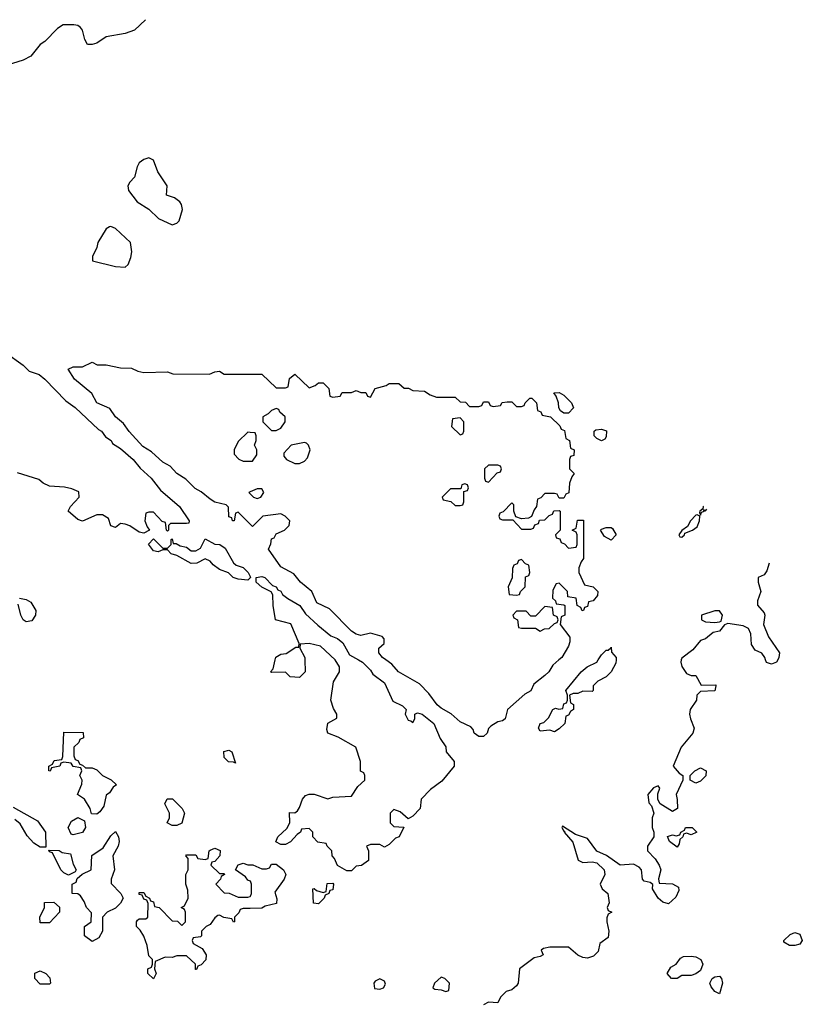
# Model space of a CAD drawing. Header units: inches. Extents: x 2601469 to 2753575, y 449403 to 582909.
# Tile 220 of 256: x 2629023 to 2632341, y 548540 to 552714. Entities that reach past the tile are written whole.
import ezdxf

# ---------------------------------------------------------------- set-up
doc = ezdxf.new("R2010")
doc.units = ezdxf.units.IN
doc.header["$MEASUREMENT"] = 0
for name, color, linetype in [('C6524', 7, 'Continuous'), ('C6525', 7, 'Continuous'), ('C6534', 7, 'Continuous'), ('C6535', 7, 'Continuous')]:
    doc.layers.add(name, color=color, linetype=linetype)

msp = doc.modelspace()

# ---------------------------------------------------------------- linework, layer by layer
at = {"layer": 'C6524', "color": 4, "elevation": 32}
for points in [[(2629302, 549542), (2629330, 549542), (2629350, 549534), (2629374, 549510), (2629411.6, 549491.6), (2629434, 549470), (2629419.6, 549460.4), (2629403.6, 549436.4), (2629390, 549426), (2629379.8, 549380.2), (2629363.6, 549356.4), (2629350, 549346), (2629328, 549348), (2629322, 549370), (2629298, 549410), (2629268, 549430), (2629287.3, 549472.7), (2629288, 549490), (2629278, 549510), (2629286, 549530), (2629282, 549542), (2629250, 549548), (2629242, 549562), (2629210, 549566), (2629198, 549562), (2629194, 549550), (2629158, 549542), (2629152, 549528), (2629146, 549530), (2629146, 549550), (2629162, 549558), (2629170, 549574), (2629202, 549578), (2629206, 549590), (2629210, 549694), (2629292.7, 549692.7), (2629294, 549670), (2629278, 549662), (2629274, 549650), (2629252, 549630), (2629252.7, 549592.7), (2629258, 549578), (2629270, 549574), (2629278, 549558), (2629290, 549554)], [(2629938, 549562), (2629930, 549566), (2629908.4, 549568.4), (2629890, 549586), (2629888.9, 549611.1), (2629910, 549618), (2629922, 549610)], [(2629670, 549298), (2629648, 549310), (2629658, 549330), (2629658, 549350), (2629638, 549390), (2629648.4, 549411.6), (2629671.6, 549411.6), (2629712, 549370), (2629722, 549350), (2629710, 549308), (2629690, 549298)], [(2629250, 549258), (2629242, 549262), (2629228, 549290), (2629243.1, 549316.9), (2629270, 549332), (2629298, 549318), (2629302, 549290), (2629290, 549268.7)], [(2629330, 548806), (2629298, 548830), (2629298, 548870), (2629326, 548890), (2629327.3, 548927.3), (2629306, 548950), (2629296.4, 548976.4), (2629280.4, 549000.4), (2629270, 549008), (2629246, 549010), (2629246, 549050), (2629262, 549058), (2629267.3, 549072.7), (2629288, 549092), (2629326, 549110), (2629328.7, 549171.3), (2629377.2, 549202.8), (2629410, 549254), (2629430, 549272), (2629442, 549250), (2629444.7, 549230), (2629441, 549210), (2629418, 549170), (2629424.7, 549110), (2629411.3, 549070), (2629411.6, 549051.6), (2629452, 549010), (2629462, 548990), (2629451.1, 548968.9), (2629430, 548948), (2629394, 548930), (2629374, 548910), (2629374, 548850), (2629358, 548822)], [(2629230, 549088), (2629210, 549098), (2629198, 549110), (2629162, 549182), (2629150, 549186), (2629146, 549194), (2629190, 549192), (2629203.6, 549183.6), (2629238, 549178), (2629250, 549134), (2629262, 549110), (2629258, 549102)], [(2629110, 548886), (2629108, 548910), (2629128, 548950), (2629128.9, 548971.1), (2629167.3, 548972.7), (2629191.6, 548951.6), (2629192, 548930), (2629150, 548886)], [(2629110, 548626), (2629088, 548650), (2629087.3, 548672.7), (2629110, 548682), (2629134, 548670), (2629151.6, 548651.6), (2629154, 548630), (2629150, 548626)]]:
    msp.add_lwpolyline(points, close=True, dxfattribs=at)
for points in [[(2628995.3, 549375.3), (2629098, 549318), (2629132, 549270), (2629134, 549206), (2629130, 549206), (2629110, 549206), (2629083.1, 549223.1), (2629054.6, 549254.6), (2629024.7, 549304.7), (2629003.1, 549323.1)], [(2630000, 548946.8), (2629970, 548946), (2629958, 548942), (2629952.7, 548927.3), (2629934, 548910), (2629934, 548890), (2629930, 548888), (2629922, 548902), (2629888.4, 548908.4), (2629870, 548918), (2629863.6, 548916.4), (2629850, 548906), (2629830, 548878), (2629814, 548870), (2629794, 548850), (2629794, 548830), (2629790, 548826), (2629758, 548822), (2629754, 548810), (2629758, 548798), (2629796.9, 548776.9), (2629814, 548750), (2629811.6, 548728.4), (2629792.7, 548707.3), (2629778, 548702), (2629772.7, 548687.3), (2629768, 548688), (2629768, 548710), (2629730, 548746), (2629690, 548746), (2629670, 548738), (2629639.6, 548740.4), (2629598, 548722), (2629594, 548690), (2629602, 548670), (2629590, 548648.7), (2629566, 548670), (2629566, 548690), (2629582, 548698), (2629586, 548710), (2629586, 548730), (2629570, 548746), (2629564, 548790), (2629549.2, 548829.2), (2629534.6, 548854.6), (2629518, 548870), (2629518, 548890), (2629523.1, 548896.9), (2629530, 548902), (2629558, 548902), (2629566, 548910), (2629567.3, 548967.3), (2629562, 548982), (2629550, 548986), (2629542, 549002), (2629530, 549006), (2629530, 549014), (2629550, 549014), (2629558, 548998), (2629574, 548990), (2629578, 548978), (2629590, 548974), (2629594, 548954), (2629614, 548950), (2629670, 548894), (2629692, 548892), (2629710, 548874), (2629726, 548890), (2629726, 548930), (2629722, 548942), (2629708, 548950), (2629722, 548958), (2629738, 548990), (2629736.4, 549023.6), (2629728, 549050), (2629728, 549090), (2629738, 549110), (2629738, 549158), (2629728, 549170), (2629730, 549174), (2629770, 549174), (2629778, 549158), (2629810, 549154), (2629822, 549158), (2629826, 549190), (2629830, 549194), (2629850, 549202), (2629872.7, 549192.7), (2629872, 549170), (2629850, 549146), (2629838, 549142), (2629834, 549130), (2629870, 549094), (2629890, 549094), (2629892, 549090), (2629878, 549082), (2629874, 549070), (2629854, 549050), (2629890, 549012), (2629911.6, 549011.6), (2629950, 548994), (2629990, 548994), (2630000, 548997.3)], [(2630000, 549062.7), (2629990, 549066), (2629980.4, 549080.4), (2629938, 549110), (2629949.1, 549130.9), (2629970, 549138), (2629990, 549131.3), (2630000, 549131.2)]]:
    msp.add_lwpolyline(points, dxfattribs=at)
at = {"layer": 'C6525', "color": 4, "elevation": 32}
for points in [[(2629556.1, 552714.2), (2629510.4, 552669.6), (2629470, 552656), (2629390, 552641.2), (2629350, 552615.3), (2629330, 552608.7), (2629310, 552608.7), (2629299, 552630), (2629289.4, 552669.4), (2629281.2, 552681.2), (2629269.4, 552689.4), (2629252.7, 552692.7), (2629208, 552692), (2629183, 552677), (2629130, 552622), (2629110, 552608.7), (2629070, 552559), (2629038, 552542), (2628970, 552521.2)], [(2628963.5, 551303.5), (2629038, 551250), (2629064, 551224), (2629106, 551210), (2629130, 551190.8), (2629218.8, 551098.8), (2629258, 551070), (2629357.3, 550977.3), (2629370.4, 550970.4), (2629386.4, 550946.4), (2629411, 550930), (2629416.9, 550916.9), (2629450, 550896), (2629504.7, 550850), (2629533.4, 550813.4), (2629581, 550770), (2629619.8, 550719.8), (2629701, 550650), (2629742, 550590), (2629739.6, 550580.4), (2629730, 550578), (2629662, 550578), (2629654, 550570), (2629654, 550550), (2629650, 550546), (2629646, 550550), (2629642, 550582), (2629627.3, 550587.3), (2629590, 550626), (2629570, 550626), (2629558, 550622), (2629554, 550590), (2629563.6, 550563.6), (2629574, 550550), (2629550, 550538), (2629530, 550542), (2629490, 550569), (2629470, 550575.3), (2629450, 550578), (2629430, 550562), (2629410, 550568), (2629399, 550599), (2629374.6, 550614.6), (2629350, 550615.3), (2629290, 550588.7), (2629270, 550595.3), (2629229, 550630), (2629238, 550650), (2629275.3, 550690), (2629273.2, 550713.2), (2629244.7, 550724.7), (2629212.9, 550732.9), (2629150, 550736), (2629122, 550750), (2629104.7, 550764.7), (2629013.2, 550793.2)], [(2630000, 550576), (2629950, 550626), (2629938, 550622), (2629932, 550590), (2629926, 550590), (2629922, 550602), (2629910, 550606), (2629908, 550648), (2629898, 550658), (2629850, 550669.2), (2629830, 550682), (2629792.9, 550712.9), (2629767.2, 550727.2), (2629726.8, 550766.8), (2629688.7, 550790), (2629661.2, 550821.2), (2629630, 550839), (2629581.5, 550881.5), (2629544.8, 550904.8), (2629487.7, 550967.7), (2629462.9, 551002.9), (2629429, 551030), (2629405.6, 551065.6), (2629349.5, 551089.5), (2629328.7, 551130), (2629255.3, 551190), (2629228, 551232), (2629250, 551242), (2629290, 551242), (2629330, 551262), (2629351.1, 551251.1), (2629390, 551251), (2629450, 551238), (2629496.9, 551236.9), (2629523.6, 551223.6), (2629550, 551218), (2629650, 551222), (2629672.7, 551212.7), (2629828.4, 551211.6), (2629850, 551222), (2629870, 551224.7), (2629890, 551212), (2630000, 551212)], [(2630000, 550964.8), (2629990, 550966), (2629950, 550926), (2629932, 550890), (2629932.7, 550872.7), (2629951.6, 550851.6), (2629970, 550842), (2630000, 550842)], [(2630000, 550712.7), (2629994, 550710), (2630000, 550704)], [(2630000, 550348), (2629990, 550338), (2629950, 550342.7), (2629928, 550350), (2629908.9, 550368.9), (2629870, 550384), (2629842.7, 550402.7), (2629830, 550418), (2629810, 550428), (2629774, 550410), (2629750, 550409.4), (2629690, 550442), (2629666, 550450), (2629650, 550466), (2629630, 550466), (2629610, 550458), (2629590, 550462), (2629568.9, 550491.1), (2629590, 550514), (2629630, 550474), (2629650, 550474), (2629666, 550490), (2629666, 550510), (2629670, 550514), (2629674, 550494), (2629686, 550494), (2629703.6, 550483.6), (2629730, 550478), (2629750, 550462), (2629770, 550462), (2629790, 550474), (2629810, 550514), (2629850, 550491.3), (2629872, 550490), (2629894.4, 550474.4), (2629930, 550412), (2629941, 550401), (2629970, 550391.3), (2629991.3, 550370), (2630000, 550353.7)], [(2629022, 550262), (2629050, 550256), (2629070, 550244.7), (2629090.9, 550209.1), (2629090.7, 550189.3), (2629074.4, 550165.6), (2629050, 550162), (2629038, 550170), (2629028, 550190), (2629016.4, 550236.4)]]:
    msp.add_lwpolyline(points, dxfattribs=at)
at = {"layer": 'C6525', "color": 4, "elevation": 36}
for points in [[(2629570, 552128), (2629550, 552122), (2629530, 552108), (2629521, 552090), (2629510, 552046), (2629490, 552026), (2629482, 552010), (2629484.7, 551990), (2629521.4, 551941.4), (2629571.1, 551911.1), (2629611.1, 551871.1), (2629670, 551844.7), (2629690, 551852), (2629699, 551861), (2629714, 551910), (2629708.7, 551930), (2629702, 551942), (2629679, 551959), (2629646, 551970), (2629648, 552010), (2629609.3, 552069.3), (2629590, 552118)], [(2629410, 551838), (2629403.6, 551836.4), (2629390, 551828), (2629354.8, 551770), (2629350, 551748), (2629331.3, 551710), (2629332, 551692), (2629430, 551667.3), (2629470, 551664.7), (2629483.1, 551676.9), (2629494.6, 551705.4), (2629499, 551730), (2629493.2, 551770), (2629430, 551828.7)]]:
    msp.add_lwpolyline(points, close=True, dxfattribs=at)
at = {"layer": 'C6534', "color": 4}
for points, elevation in [([(2630231.8, 550000), (2630234, 549950), (2630210, 549926), (2630170, 549928), (2630150, 549948), (2630090, 549946), (2630086, 549950), (2630098, 549962), (2630106.4, 550000)], 32), ([(2630459.1, 550000), (2630476, 549990), (2630510, 549956), (2630519.8, 549939.8), (2630570, 549902.8), (2630605.5, 549825.5), (2630645.4, 549805.4), (2630662, 549790), (2630658, 549770), (2630670, 549744.7), (2630682, 549742), (2630690, 549734), (2630698, 549750), (2630698, 549770), (2630710, 549776), (2630730, 549770.6), (2630778.8, 549730), (2630806.4, 549666.4), (2630830, 549632), (2630831, 549610), (2630864.7, 549570), (2630864.7, 549550), (2630813.4, 549486.6), (2630764.7, 549450), (2630724.7, 549410), (2630721, 549370), (2630690, 549338), (2630670, 549326), (2630636.4, 549356.4), (2630610, 549366), (2630594, 549350), (2630594, 549310), (2630610, 549294), (2630651.6, 549291.6), (2630632, 549250), (2630616, 549244), (2630590, 549218), (2630570, 549206), (2630550, 549218), (2630510, 549218), (2630494, 549210), (2630502, 549190), (2630502, 549150), (2630471.6, 549128.4), (2630450, 549126), (2630430, 549106), (2630410, 549106), (2630370, 549128), (2630358, 549158), (2630348, 549170), (2630346, 549190), (2630326, 549210), (2630322, 549222), (2630287.3, 549227.3), (2630266, 549250), (2630266, 549270), (2630250, 549286), (2630218, 549282), (2630214, 549270), (2630199.6, 549260.4), (2630171.1, 549228.9), (2630150, 549218), (2630130, 549218), (2630108.4, 549228.4), (2630118, 549250), (2630155.3, 549284.7), (2630168, 549310), (2630167.3, 549352.7), (2630190, 549352), (2630200.4, 549359.6), (2630210, 549374), (2630222, 549410), (2630234.6, 549425.4), (2630250, 549431), (2630270.9, 549430.9), (2630330, 549411.3), (2630350, 549418), (2630430, 549422), (2630456.4, 549463.6), (2630486, 549490), (2630486, 549510), (2630482, 549522), (2630468.4, 549528.4), (2630468, 549570), (2630448.7, 549630), (2630372.9, 549672.9), (2630330, 549689), (2630324.7, 549704.7), (2630330, 549731.3), (2630367.3, 549752.7), (2630368, 549770), (2630354, 549794), (2630342.7, 549830), (2630353.2, 549906.8), (2630379, 549950), (2630379, 549970), (2630360.4, 550000)], 32), ([(2631309.4, 550000), (2631282.8, 549977.2), (2631266, 549950), (2631250, 549934), (2631202.8, 549897.2), (2631190, 549869), (2631164.7, 549855.3), (2631091.3, 549790), (2631082, 549750), (2631070, 549742), (2631050, 549738), (2631021, 549719), (2631010.9, 549709.1), (2631004.7, 549690), (2630990, 549675.3), (2630970, 549675.3), (2630950, 549689.2), (2630945.6, 549705.6), (2630936, 549716), (2630890, 549737.2), (2630852, 549772), (2630810, 549796), (2630793.2, 549810), (2630758, 549858), (2630718, 549898), (2630629.7, 549949.7), (2630601.5, 549981.5), (2630575.3, 550000)], 32), ([(2631828, 550000), (2631825.5, 549990), (2631830, 549972), (2631850, 549942), (2631870, 549934), (2631890, 549934), (2631912.7, 549892.7), (2631974, 549894), (2631974, 549890), (2631970, 549868.7), (2631910, 549866), (2631894, 549850), (2631892, 549830), (2631866, 549790), (2631862.8, 549770), (2631866.8, 549750), (2631882.8, 549710), (2631877.3, 549690), (2631826.8, 549630), (2631794, 549550), (2631819.6, 549519.6), (2631834, 549510), (2631834, 549490), (2631806, 549430), (2631811.1, 549408.9), (2631812, 549370), (2631790, 549358), (2631738, 549390), (2631728, 549408), (2631728, 549432), (2631736.4, 549456.4), (2631730, 549466), (2631710, 549458), (2631686.8, 549430), (2631690, 549394), (2631702, 549382), (2631712, 549350), (2631704.7, 549330), (2631704.7, 549290), (2631712, 549270), (2631712, 549250), (2631684.7, 549210), (2631684.7, 549190), (2631716.8, 549156.8), (2631734.8, 549130), (2631741, 549110), (2631732, 549072), (2631734, 549054), (2631790.8, 549050.8), (2631816, 549036), (2631816.9, 549023.1), (2631805.4, 548994.6), (2631774, 548966), (2631750, 548973.2), (2631729.4, 548990), (2631705.2, 549030), (2631708, 549048), (2631696.4, 549056.4), (2631670, 549062), (2631664, 549070), (2631659, 549110), (2631650, 549122), (2631625.4, 549134.6), (2631569, 549130), (2631511.3, 549171.3), (2631469.5, 549189.5), (2631430, 549242.7), (2631380.1, 549260.1), (2631324.7, 549295.3), (2631322, 549290), (2631330, 549274), (2631334, 549274), (2631332, 549270), (2631367.5, 549227.5), (2631390.9, 549150.9), (2631410, 549141), (2631450, 549144), (2631470, 549139.1), (2631500.5, 549110), (2631504, 549090), (2631484.7, 549050), (2631492, 549030), (2631516, 549010), (2631522, 548970), (2631514, 548950), (2631518, 548938), (2631534, 548930), (2631518, 548922), (2631512.7, 548907.3), (2631512, 548890), (2631521, 548850), (2631517.3, 548822.7), (2631482, 548798), (2631476, 548764), (2631455.3, 548744.7), (2631430, 548735.3), (2631410, 548738), (2631389, 548749), (2631350, 548782), (2631270, 548782), (2631243.6, 548776.4), (2631234, 548770), (2631242, 548750), (2631230, 548742), (2631203.6, 548736.4), (2631142, 548690), (2631136, 548630), (2631130, 548618), (2631110, 548602), (2631085.4, 548594.6), (2631062, 548570), (2631050, 548546), (2631010, 548548.7), (2630990, 548538)], 36), ([(2631551.2, 550000), (2631550, 549986), (2631531.3, 549950), (2631510, 549928.7), (2631474, 549910), (2631454, 549890), (2631454, 549870), (2631450, 549866), (2631410, 549868), (2631390, 549858), (2631370, 549858), (2631354, 549850), (2631358, 549818), (2631371.6, 549811.6), (2631371.3, 549790), (2631358, 549782), (2631350, 549766), (2631338, 549762), (2631334, 549730), (2631310, 549708), (2631290, 549695.3), (2631270, 549702), (2631230, 549698), (2631222, 549710), (2631229.2, 549730), (2631244.7, 549735.3), (2631265.6, 549754.4), (2631284, 549790), (2631295.3, 549795.3), (2631308.4, 549791.6), (2631326, 549794), (2631330, 549814), (2631342, 549818), (2631346, 549830), (2631346, 549850), (2631338, 549870), (2631404, 549950), (2631428.7, 549970), (2631469.4, 549990.6), (2631475.6, 550000)], 32), ([(2632237, 550000), (2632232, 549990), (2632210, 549982), (2632188.7, 549988.7), (2632185.1, 550000)], 36), ([(2630000, 549131.2), (2630011.1, 549131.1), (2630050, 549114), (2630070, 549114), (2630082, 549118), (2630090, 549134), (2630110, 549134), (2630142, 549110), (2630151.3, 549090), (2630144.7, 549070), (2630104.7, 549015.3), (2630112.7, 548987.3), (2630112, 548968), (2630063.6, 548956.4), (2630050, 548948), (2630000, 548946.8)], 32), ([(2630000, 548997.3), (2630002, 548998), (2630006, 549010), (2630006, 549050), (2630002, 549062), (2630000, 549062.7)], 32)]:
    msp.add_lwpolyline(points, dxfattribs=dict(at, elevation=elevation))
for points, elevation in [([(2631890, 549478), (2631866, 549490), (2631866, 549510), (2631886, 549530), (2631910, 549542), (2631934, 549530), (2631931.6, 549508.4), (2631910, 549486)], 36), ([(2631870, 549258), (2631850, 549266), (2631838, 549262), (2631834, 549250), (2631822, 549238), (2631819.6, 549220.4), (2631810, 549206), (2631778, 549230), (2631768.9, 549251.1), (2631790, 549258), (2631806, 549254), (2631822, 549258), (2631826, 549270), (2631842, 549278), (2631846, 549290), (2631874, 549290), (2631894, 549270)], 36), ([(2630290, 548966), (2630268.4, 548968.4), (2630266, 549030), (2630271.6, 549031.6), (2630282, 549022), (2630310, 549014), (2630322, 549018), (2630327.3, 549052.7), (2630350, 549054), (2630354, 549050), (2630350, 549026), (2630338, 549022), (2630334, 549010), (2630318, 549002), (2630314, 548990)], 32), ([(2632310, 548789.2), (2632286, 548790), (2632263.1, 548803.1), (2632262, 548810), (2632290, 548836), (2632310, 548844.7), (2632330, 548838), (2632341, 548810), (2632330, 548795.3)], 36), ([(2631810, 548649), (2631786, 548650), (2631768, 548670), (2631783.1, 548696.9), (2631806, 548710), (2631824, 548736), (2631838, 548742), (2631870, 548744.4), (2631890, 548741.1), (2631910.2, 548730.2), (2631918.9, 548710), (2631910, 548683.7), (2631889.1, 548669.1), (2631870, 548662.7), (2631830, 548662)], 36), ([(2630810, 548655.3), (2630782, 548630), (2630774, 548610), (2630783.6, 548603.6), (2630810, 548602), (2630830, 548594), (2630842, 548598), (2630846, 548630), (2630826, 548650)], 36), ([(2631990, 548584), (2631970, 548594), (2631954.5, 548614.5), (2631949.4, 548630), (2631959.3, 548650), (2631970, 548657.1), (2631990, 548659.3), (2631998.4, 548650), (2632003.1, 548630)], 36), ([(2630550, 548648), (2630530, 548638), (2630524.7, 548630), (2630527.1, 548607.1), (2630550, 548604.7), (2630566, 548610), (2630574, 548626), (2630570, 548638)], 36)]:
    msp.add_lwpolyline(points, close=True, dxfattribs=dict(at, elevation=elevation))
at = {"layer": 'C6535', "color": 4}
for points, elevation in [([(2630000, 551212), (2630050, 551212), (2630110, 551154), (2630150, 551154), (2630162, 551158), (2630167.3, 551192.7), (2630190, 551212), (2630250, 551154), (2630276.4, 551163.6), (2630290, 551174), (2630310, 551174), (2630334, 551150), (2630338, 551118), (2630350, 551114), (2630382, 551118), (2630390, 551134), (2630430, 551134), (2630450, 551142), (2630470, 551134), (2630490, 551134), (2630498, 551118), (2630510, 551114), (2630530, 551151.3), (2630576.4, 551163.6), (2630590, 551171.3), (2630630, 551172), (2630652.7, 551152.7), (2630671.6, 551151.6), (2630690, 551142), (2630739.6, 551139.6), (2630763.6, 551123.6), (2630790, 551114), (2630870, 551114), (2630890, 551094), (2630912.7, 551092.7), (2630930, 551074), (2630970, 551074), (2630982, 551078), (2630990, 551094), (2631010, 551094), (2631018, 551078), (2631030, 551074), (2631062, 551078), (2631068.4, 551091.6), (2631090, 551094), (2631110, 551094), (2631130, 551074), (2631150, 551074), (2631162, 551078), (2631166, 551090), (2631186, 551110), (2631194, 551110), (2631214, 551090), (2631218, 551058), (2631232, 551052), (2631238, 551038), (2631274, 551030), (2631312.7, 550992.7), (2631318, 550978), (2631332.7, 550972.7), (2631338, 550938), (2631354, 550930), (2631358, 550898), (2631374, 550890), (2631372.7, 550867.3), (2631358, 550862), (2631354, 550850), (2631354, 550810), (2631374, 550790), (2631363.6, 550776.4), (2631354, 550750), (2631351.6, 550708.4), (2631338, 550702), (2631330, 550686), (2631310, 550686), (2631302, 550702), (2631290, 550706), (2631250, 550706), (2631232.7, 550687.3), (2631218, 550682), (2631214, 550650), (2631203.6, 550636.4), (2631192.7, 550607.3), (2631179.6, 550600.4), (2631150, 550598), (2631126, 550606), (2631118, 550630), (2631118, 550658), (2631110, 550666), (2631072.7, 550627.3), (2631058, 550622), (2631054, 550610), (2631058, 550598), (2631070, 550594), (2631114, 550594), (2631150, 550554), (2631190, 550554), (2631202, 550558), (2631207.3, 550572.7), (2631222, 550578), (2631227.3, 550592.7), (2631250, 550594), (2631267.3, 550612.7), (2631282, 550618), (2631287.3, 550632.7), (2631310, 550634), (2631314, 550630), (2631314, 550550), (2631294, 550530), (2631298, 550518), (2631312.7, 550512.7), (2631318, 550498), (2631332.7, 550492.7), (2631350, 550474), (2631382, 550478), (2631386, 550490), (2631386, 550530), (2631382, 550542), (2631366, 550550), (2631382, 550558), (2631387.3, 550592.7), (2631412.7, 550592.7), (2631414, 550430), (2631403.6, 550416.4), (2631394, 550390), (2631394, 550370), (2631418, 550318), (2631454, 550310), (2631474, 550290), (2631472.7, 550272.7), (2631454, 550250), (2631434, 550246), (2631430, 550226), (2631418, 550222), (2631414, 550210), (2631408, 550208), (2631402, 550222), (2631386, 550230), (2631382, 550262), (2631347.3, 550267.3), (2631346, 550290), (2631310, 550326), (2631298, 550322), (2631283.6, 550296.4), (2631282, 550262), (2631294, 550250), (2631298, 550238), (2631330, 550234), (2631334, 550230), (2631334, 550190), (2631318, 550182), (2631314, 550150), (2631356, 550096), (2631356, 550076), (2631350, 550058), (2631321, 550010), (2631309.4, 550000)], 32), ([(2630000, 550842), (2630010, 550842), (2630028, 550870), (2630028, 550890), (2630018, 550910), (2630026, 550930), (2630026, 550950), (2630022, 550962), (2630000, 550964.8)], 32), ([(2630000, 550704), (2630014, 550690), (2630030, 550684.7), (2630046, 550690), (2630058, 550710), (2630050, 550726), (2630030, 550726), (2630000, 550712.7)], 32), ([(2630575.3, 550000), (2630561.2, 550010), (2630546, 550030), (2630545.2, 550050), (2630568, 550070), (2630568.7, 550090), (2630559.3, 550099.3), (2630510, 550113.2), (2630470, 550104), (2630450, 550109.2), (2630430, 550121.2), (2630336.6, 550216.6), (2630282.4, 550242.4), (2630261.2, 550290), (2630213.2, 550330), (2630185.2, 550365.2), (2630130, 550395.3), (2630078, 550470), (2630087.3, 550492.7), (2630090, 550514), (2630102, 550518), (2630110, 550534), (2630146, 550550), (2630166, 550570), (2630168, 550590), (2630148, 550610), (2630130, 550619), (2630054, 550610), (2630010, 550566), (2630000, 550576)], 32), ([(2631922.7, 550652.3), (2631921, 550650), (2631919.8, 550640.2), (2631906.8, 550630), (2631904.7, 550624.7), (2631910, 550614), (2631914, 550626), (2631926, 550630), (2631922, 550638), (2631930, 550632), (2631936.9, 550639.8)], 36), ([(2632200.5, 550410.2), (2632190, 550378), (2632178.8, 550361.2), (2632154, 550350), (2632154, 550330), (2632164.7, 550290), (2632151.3, 550250), (2632151.6, 550231.6), (2632179.6, 550199.6), (2632182, 550190), (2632176, 550150), (2632198, 550098), (2632244.7, 550030), (2632242, 550010), (2632237, 550000)], 36), ([(2630000, 550353.7), (2630002, 550350), (2630000, 550348)], 32), ([(2630106.4, 550000), (2630108.9, 550011.1), (2630130, 550024.7), (2630152.9, 550027.1), (2630194, 550054), (2630206, 550054), (2630208, 550070), (2630173.2, 550153.2), (2630108, 550170), (2630097.2, 550230), (2630096.4, 550276.4), (2630088.7, 550288.7), (2630050, 550308.7), (2630026, 550330), (2630026, 550350), (2630050, 550354), (2630062, 550350), (2630095.3, 550315.3), (2630111, 550310), (2630116.9, 550296.9), (2630130, 550291), (2630138, 550278), (2630159.8, 550259.8), (2630211.3, 550230), (2630235.3, 550195.3), (2630287.1, 550147.1), (2630342, 550102), (2630370, 550090.8), (2630392.8, 550072.8), (2630422, 550022), (2630459.1, 550000)], 32), ([(2632185.1, 550000), (2632182, 550010), (2632170, 550028), (2632140.9, 550040.9), (2632125.1, 550065.1), (2632122.7, 550110), (2632112.5, 550132.5), (2632090, 550145.2), (2632025.4, 550154.6), (2632011, 550149), (2631990, 550122), (2631963.6, 550116.4), (2631930, 550088.7), (2631910, 550082), (2631877.3, 550042.7), (2631830, 550008), (2631828, 550000)], 36), ([(2630360.4, 550000), (2630360.2, 550000.2), (2630299, 550059), (2630250, 550069), (2630212.7, 550067.3), (2630211.3, 550050), (2630231.3, 550010), (2630231.8, 550000)], 32), ([(2631475.6, 550000), (2631490, 550022), (2631510, 550042), (2631518, 550042), (2631528.9, 550051.1), (2631530, 550054), (2631532.7, 550032.7), (2631552, 550010), (2631551.2, 550000)], 32)]:
    msp.add_lwpolyline(points, dxfattribs=dict(at, elevation=elevation))
for points, elevation in [([(2631330, 551046), (2631316.4, 551056.4), (2631308.4, 551068.4), (2631308, 551090), (2631298, 551118), (2631287.3, 551132.7), (2631310, 551134), (2631330, 551122), (2631362, 551090), (2631371.6, 551068.4), (2631350, 551046)], 32), ([(2630110, 551066), (2630090, 551058), (2630076.9, 551043.1), (2630054, 551030), (2630054, 551010), (2630090, 550972), (2630110, 550972), (2630130, 550982), (2630148, 551010), (2630148, 551030), (2630126, 551050), (2630122, 551062)], 32), ([(2630890, 551026), (2630858, 551022), (2630854, 550990), (2630890, 550954), (2630902, 550958), (2630906, 550970), (2630906, 551010)], 32), ([(2631490, 550928.7), (2631470, 550938), (2631458, 550950), (2631458, 550970), (2631465.2, 550974.8), (2631490, 550978), (2631510.9, 550970.9), (2631510, 550946), (2631503.6, 550936.4)], 32), ([(2630230, 550922), (2630174, 550910), (2630143.6, 550876.4), (2630143.6, 550863.6), (2630154, 550850), (2630190, 550832), (2630210, 550832), (2630230, 550842), (2630243.1, 550856.9), (2630255.3, 550890), (2630248, 550910), (2630239, 550919)], 32), ([(2631050, 550826), (2631010, 550826), (2630994, 550810), (2630994, 550770), (2630998, 550758), (2631010, 550754), (2631047.3, 550792.7), (2631062, 550798), (2631066, 550810), (2631062, 550822)], 32), ([(2630910, 550746), (2630898, 550742), (2630894, 550726), (2630850, 550726), (2630814, 550690), (2630818, 550678), (2630851.6, 550671.6), (2630870, 550654), (2630890, 550654), (2630902, 550658), (2630906, 550670), (2630906, 550714), (2630922, 550718), (2630926, 550730), (2630922, 550742)], 32), ([(2631895.3, 550615.3), (2631890, 550613.2), (2631867.7, 550590), (2631854.8, 550565.2), (2631830, 550548), (2631818, 550530), (2631822, 550522), (2631830, 550521), (2631842, 550530), (2631843.1, 550536.9), (2631875.3, 550550), (2631895.6, 550564.4), (2631905.2, 550590), (2631906, 550610)], 36), ([(2631530, 550508), (2631503.1, 550523.1), (2631486, 550550), (2631490, 550554), (2631510, 550562), (2631530, 550562), (2631536.9, 550556.9), (2631552, 550530)], 32), ([(2631150, 550426), (2631138, 550422), (2631132.7, 550407.3), (2631118, 550402), (2631112.7, 550387.3), (2631111.6, 550348.4), (2631094, 550310), (2631098, 550278), (2631130, 550274), (2631142, 550278), (2631146, 550290), (2631166, 550310), (2631168, 550352), (2631182, 550358), (2631186, 550370), (2631182, 550402), (2631167.3, 550407.3)], 32), ([(2631250, 550226), (2631210, 550186), (2631190, 550186), (2631170, 550206), (2631130, 550206), (2631114, 550190), (2631118, 550178), (2631134, 550170), (2631138, 550138), (2631150, 550134), (2631210, 550134), (2631230, 550122), (2631248.4, 550131.6), (2631267.3, 550132.7), (2631290, 550154), (2631302, 550158), (2631306, 550170), (2631302, 550182), (2631286, 550190), (2631282, 550222)], 32), ([(2631970, 550208.7), (2631914, 550190), (2631914, 550170), (2631930, 550162), (2631970, 550158), (2631990, 550162), (2631996.4, 550163.6), (2632002, 550190), (2631990, 550208)], 36)]:
    msp.add_lwpolyline(points, close=True, dxfattribs=dict(at, elevation=elevation))

doc.saveas('drawing.dxf')
